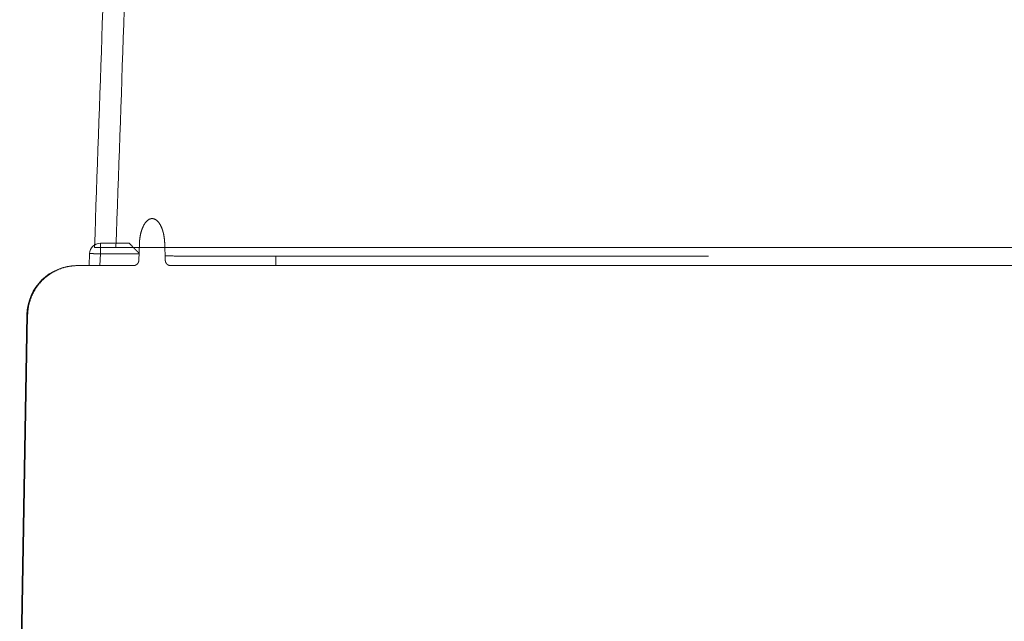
# Model space of a CAD drawing. Header units: inches. Extents: x 57112 to 98566, y -51777 to -16564.
# Tile 13 of 138: x 71664 to 71677, y -21193 to -21185. Entities that reach past the tile are written whole.
import ezdxf

# ---------------------------------------------------------------- set-up
doc = ezdxf.new("R2010")
doc.units = ezdxf.units.IN
doc.header["$MEASUREMENT"] = 0
doc.layers.get('0').update_dxf_attribs({"color": 251, "lineweight": 0})

# ---------------------------------------------------------------- blocks, each defined once
blk = doc.blocks.new('A$C6761DF6A')
for p, q in [((2153.661, 723.436), (2153.661, 722.679)), ((2153.661, 723.436), (2155.714, 723.436)), ((2156.439, 723.423), (2156.397, 722.214)), ((2156.439, 723.423), (2156.439, 723.408)), ((2158.279, 722.214), (2158.237, 723.432)), ((2152.899, 722.699), (2152.869, 721.846)), ((2153.245, 723.138), (2445.796, 723.138)), ((2153.661, 722.679), (2153.632, 721.846)), ((2153.661, 722.679), (2156.41, 722.679)), ((2156.016, 721.846), (2152.053, 721.846)), ((2438.642, 721.846), (2158.661, 721.846)), ((2166.145, 721.846), (2166.145, 722.516)), ((2166.145, 722.516), (2196.9, 722.516)), ((2147.924, 688.775), (2148.44, 718.346)), ((2147.976, 688.775), (2148.492, 718.346)), ((2148.492, 718.346), (2148.44, 718.346))]:
    blk.add_line(p, q)
for points in [[(2153.835, 740.024), (2153.8, 739.031), (2153.766, 738.038), (2153.731, 737.044), (2153.696, 736.051), (2153.662, 735.058), (2153.627, 734.064), (2153.592, 733.071), (2153.557, 732.078), (2153.523, 731.085), (2153.488, 730.091), (2153.453, 729.098), (2153.419, 728.105), (2153.384, 727.111), (2153.349, 726.118), (2153.315, 725.125), (2153.28, 724.131), (2153.245, 723.138)], [(2155.361, 740.013), (2155.326, 739.02), (2155.292, 738.028), (2155.257, 737.035), (2155.222, 736.042), (2155.188, 735.05), (2155.153, 734.057), (2155.118, 733.064), (2155.084, 732.072), (2155.049, 731.079), (2155.014, 730.087), (2154.98, 729.094), (2154.945, 728.101), (2154.91, 727.109), (2154.876, 726.116), (2154.841, 725.123), (2154.806, 724.131), (2154.772, 723.138)], [(2158.237, 723.432), (2158.236, 723.451), (2158.235, 723.47), (2158.234, 723.489), (2158.233, 723.508), (2158.232, 723.527), (2158.231, 723.546), (2158.23, 723.565), (2158.228, 723.584), (2158.227, 723.603), (2158.225, 723.621), (2158.224, 723.64), (2158.222, 723.659), (2158.22, 723.678), (2158.218, 723.697), (2158.216, 723.716), (2158.214, 723.735), (2158.212, 723.754), (2158.21, 723.773), (2158.208, 723.792), (2158.205, 723.81), (2158.202, 723.829), (2158.2, 723.848), (2158.197, 723.867), (2158.194, 723.886), (2158.191, 723.904), (2158.188, 723.923), (2158.185, 723.942), (2158.182, 723.961), (2158.178, 723.979), (2158.175, 723.998), (2158.171, 724.017), (2158.168, 724.035), (2158.164, 724.054), (2158.16, 724.073), (2158.156, 724.091), (2158.152, 724.11), (2158.147, 724.128), (2158.143, 724.147), (2158.139, 724.165), (2158.134, 724.184), (2158.129, 724.202), (2158.125, 724.221), (2158.12, 724.239), (2158.115, 724.257), (2158.109, 724.276), (2158.104, 724.294), (2158.099, 724.312), (2158.093, 724.33), (2158.088, 724.348), (2158.082, 724.366), (2158.076, 724.385), (2158.07, 724.403), (2158.063, 724.421), (2158.057, 724.438), (2158.051, 724.456), (2158.044, 724.474), (2158.037, 724.492), (2158.03, 724.51), (2158.023, 724.527), (2158.016, 724.545), (2158.009, 724.562), (2158.001, 724.58), (2157.993, 724.597), (2157.986, 724.615), (2157.978, 724.632), (2157.969, 724.649), (2157.961, 724.666), (2157.952, 724.683), (2157.944, 724.7), (2157.935, 724.717), (2157.926, 724.733), (2157.916, 724.75), (2157.907, 724.766), (2157.897, 724.783), (2157.887, 724.799), (2157.877, 724.815), (2157.867, 724.831), (2157.856, 724.847), (2157.846, 724.863), (2157.835, 724.878), (2157.823, 724.893), (2157.812, 724.909), (2157.8, 724.924), (2157.788, 724.938), (2157.776, 724.953), (2157.763, 724.967), (2157.75, 724.981), (2157.737, 724.995), (2157.724, 725.009), (2157.71, 725.022), (2157.696, 725.035), (2157.682, 725.047), (2157.668, 725.06), (2157.653, 725.071), (2157.637, 725.083), (2157.622, 725.094), (2157.606, 725.104), (2157.59, 725.115), (2157.574, 725.124), (2157.557, 725.133), (2157.54, 725.142), (2157.522, 725.149), (2157.505, 725.157), (2157.487, 725.163), (2157.469, 725.169), (2157.45, 725.174), (2157.432, 725.178), (2157.413, 725.182), (2157.394, 725.184), (2157.375, 725.186), (2157.356, 725.187), (2157.337, 725.187), (2157.318, 725.187), (2157.299, 725.185), (2157.28, 725.183), (2157.262, 725.18), (2157.243, 725.176), (2157.225, 725.171), (2157.206, 725.165), (2157.188, 725.159), (2157.171, 725.152), (2157.153, 725.144), (2157.136, 725.136), (2157.119, 725.127), (2157.103, 725.118), (2157.086, 725.108), (2157.07, 725.098), (2157.055, 725.087), (2157.039, 725.076), (2157.024, 725.064), (2157.01, 725.052), (2156.995, 725.04), (2156.981, 725.027), (2156.967, 725.014), (2156.954, 725), (2156.941, 724.987), (2156.928, 724.973), (2156.915, 724.959), (2156.902, 724.944), (2156.89, 724.93), (2156.878, 724.915), (2156.867, 724.9), (2156.855, 724.885), (2156.844, 724.869), (2156.833, 724.854), (2156.822, 724.838), (2156.812, 724.822), (2156.802, 724.806), (2156.792, 724.79), (2156.782, 724.774), (2156.772, 724.757), (2156.763, 724.741), (2156.753, 724.724), (2156.744, 724.708), (2156.735, 724.691), (2156.727, 724.674), (2156.718, 724.657), (2156.71, 724.64), (2156.702, 724.623), (2156.694, 724.605), (2156.686, 724.588), (2156.678, 724.571), (2156.67, 724.553), (2156.663, 724.536), (2156.656, 724.518), (2156.649, 724.501), (2156.642, 724.483), (2156.635, 724.465), (2156.628, 724.447), (2156.622, 724.429), (2156.615, 724.411), (2156.609, 724.394), (2156.603, 724.375), (2156.597, 724.357), (2156.591, 724.339), (2156.586, 724.321), (2156.58, 724.303), (2156.575, 724.285), (2156.569, 724.267), (2156.564, 724.248), (2156.559, 724.23), (2156.554, 724.212), (2156.549, 724.193), (2156.544, 724.175), (2156.54, 724.156), (2156.535, 724.138), (2156.531, 724.119), (2156.527, 724.101), (2156.522, 724.082), (2156.518, 724.064), (2156.514, 724.045), (2156.51, 724.027), (2156.507, 724.008), (2156.503, 723.989), (2156.5, 723.971), (2156.496, 723.952), (2156.493, 723.933), (2156.49, 723.914), (2156.486, 723.896), (2156.483, 723.877), (2156.48, 723.858), (2156.478, 723.839), (2156.475, 723.821), (2156.472, 723.802), (2156.47, 723.783), (2156.467, 723.764), (2156.465, 723.745), (2156.463, 723.726), (2156.46, 723.707), (2156.458, 723.689), (2156.456, 723.67), (2156.455, 723.651), (2156.453, 723.632), (2156.451, 723.613), (2156.449, 723.594), (2156.448, 723.575), (2156.447, 723.556), (2156.445, 723.537), (2156.444, 723.518), (2156.443, 723.499), (2156.442, 723.48), (2156.441, 723.461), (2156.44, 723.442), (2156.439, 723.423)], [(2155.714, 723.436), (2155.72, 723.431), (2155.725, 723.424), (2155.73, 723.418), (2155.736, 723.413), (2155.742, 723.408), (2155.747, 723.403), (2155.753, 723.398), (2155.758, 723.392), (2155.764, 723.387), (2155.769, 723.381), (2155.775, 723.375), (2155.78, 723.369), (2155.786, 723.364), (2155.791, 723.358), (2155.797, 723.353), (2155.802, 723.347), (2155.807, 723.341), (2155.813, 723.336), (2155.818, 723.33), (2155.824, 723.325), (2155.829, 723.319), (2155.835, 723.314), (2155.84, 723.308), (2155.846, 723.303), (2155.851, 723.297), (2155.857, 723.291), (2155.862, 723.286), (2155.868, 723.28), (2155.873, 723.275), (2155.879, 723.269), (2155.884, 723.263), (2155.889, 723.258), (2155.895, 723.252), (2155.9, 723.247), (2155.906, 723.241), (2155.911, 723.235), (2155.917, 723.23), (2155.922, 723.224), (2155.928, 723.219), (2155.933, 723.213), (2155.939, 723.207), (2155.944, 723.202), (2155.95, 723.196), (2155.955, 723.191), (2155.96, 723.185), (2155.966, 723.179), (2155.971, 723.174), (2155.977, 723.168), (2155.982, 723.163), (2155.988, 723.157), (2155.993, 723.151), (2155.999, 723.146), (2156.004, 723.14), (2156.009, 723.135), (2156.015, 723.129), (2156.02, 723.123), (2156.026, 723.118), (2156.031, 723.112), (2156.037, 723.107), (2156.042, 723.101), (2156.048, 723.095), (2156.053, 723.09), (2156.058, 723.084), (2156.064, 723.079), (2156.069, 723.073), (2156.075, 723.067), (2156.08, 723.062), (2156.086, 723.056), (2156.091, 723.05), (2156.097, 723.045), (2156.102, 723.039), (2156.107, 723.034), (2156.113, 723.028), (2156.118, 723.022), (2156.124, 723.017), (2156.129, 723.011), (2156.135, 723.006), (2156.14, 723), (2156.146, 722.994), (2156.151, 722.989), (2156.156, 722.983), (2156.162, 722.978), (2156.167, 722.972), (2156.173, 722.966), (2156.178, 722.961), (2156.184, 722.955), (2156.189, 722.949), (2156.195, 722.944), (2156.2, 722.938), (2156.205, 722.933), (2156.211, 722.927), (2156.216, 722.921), (2156.222, 722.916), (2156.227, 722.91), (2156.233, 722.905), (2156.238, 722.899), (2156.243, 722.893), (2156.249, 722.888), (2156.254, 722.882), (2156.26, 722.876), (2156.265, 722.871), (2156.271, 722.865), (2156.276, 722.86), (2156.282, 722.854), (2156.287, 722.848), (2156.292, 722.843), (2156.298, 722.837), (2156.303, 722.832), (2156.309, 722.826), (2156.314, 722.82), (2156.32, 722.815), (2156.325, 722.809), (2156.33, 722.803), (2156.336, 722.798), (2156.341, 722.792), (2156.347, 722.787), (2156.352, 722.781), (2156.358, 722.775), (2156.363, 722.77), (2156.368, 722.764), (2156.374, 722.758), (2156.379, 722.753), (2156.385, 722.747), (2156.39, 722.742), (2156.396, 722.736), (2156.401, 722.73), (2156.406, 722.725), (2156.412, 722.719)], [(2153.661, 722.679), (2153.653, 722.679), (2153.644, 722.68), (2153.635, 722.68), (2153.627, 722.68), (2153.618, 722.681), (2153.609, 722.681), (2153.601, 722.681), (2153.592, 722.681), (2153.583, 722.682), (2153.575, 722.682), (2153.566, 722.682), (2153.557, 722.683), (2153.549, 722.683), (2153.54, 722.683), (2153.531, 722.684), (2153.523, 722.684), (2153.514, 722.684), (2153.505, 722.684), (2153.497, 722.685), (2153.488, 722.685), (2153.479, 722.685), (2153.471, 722.686), (2153.462, 722.686), (2153.453, 722.686), (2153.445, 722.686), (2153.436, 722.687), (2153.427, 722.687), (2153.419, 722.687), (2153.41, 722.688), (2153.401, 722.688), (2153.393, 722.688), (2153.384, 722.688), (2153.375, 722.689), (2153.367, 722.689), (2153.358, 722.689), (2153.349, 722.689), (2153.341, 722.69), (2153.332, 722.69), (2153.323, 722.69), (2153.315, 722.69), (2153.306, 722.691), (2153.297, 722.691), (2153.289, 722.691), (2153.28, 722.692), (2153.271, 722.692), (2153.263, 722.692), (2153.254, 722.692), (2153.245, 722.693), (2153.237, 722.693), (2153.228, 722.693), (2153.219, 722.693), (2153.211, 722.694), (2153.202, 722.694), (2153.193, 722.694), (2153.185, 722.694), (2153.176, 722.695), (2153.167, 722.695), (2153.159, 722.695), (2153.15, 722.695), (2153.141, 722.696), (2153.132, 722.696), (2153.124, 722.696), (2153.115, 722.696), (2153.106, 722.697), (2153.098, 722.697), (2153.089, 722.697), (2153.081, 722.697), (2153.072, 722.697), (2153.063, 722.697), (2153.055, 722.697), (2153.046, 722.698), (2153.038, 722.698), (2153.029, 722.698), (2153.02, 722.698), (2153.012, 722.698), (2153.003, 722.699), (2152.994, 722.699), (2152.985, 722.7), (2152.976, 722.7), (2152.967, 722.7), (2152.958, 722.701), (2152.95, 722.7), (2152.942, 722.699), (2152.935, 722.698), (2152.927, 722.698), (2152.917, 722.699), (2152.906, 722.701), (2152.899, 722.699)], [(2158.268, 722.534), (2158.338, 722.534), (2158.409, 722.533), (2158.479, 722.532), (2158.549, 722.531), (2158.62, 722.531), (2158.69, 722.53), (2158.76, 722.529), (2158.831, 722.529), (2158.901, 722.528), (2158.971, 722.527), (2159.042, 722.527), (2159.112, 722.526), (2159.182, 722.526), (2159.253, 722.525), (2159.323, 722.525), (2159.393, 722.524), (2159.464, 722.524), (2159.534, 722.523), (2159.604, 722.523), (2159.675, 722.522), (2159.745, 722.522), (2159.815, 722.521), (2159.886, 722.521), (2159.956, 722.521), (2160.026, 722.52), (2160.097, 722.52), (2160.167, 722.52), (2160.237, 722.519), (2160.308, 722.519), (2160.378, 722.519), (2160.448, 722.518), (2160.519, 722.518), (2160.589, 722.518), (2160.659, 722.517), (2160.73, 722.517), (2160.8, 722.517), (2160.87, 722.517), (2160.941, 722.516), (2161.011, 722.516), (2161.081, 722.516), (2161.152, 722.516), (2161.222, 722.515), (2161.292, 722.515), (2161.363, 722.515), (2161.433, 722.515), (2161.503, 722.515), (2161.574, 722.514), (2161.644, 722.514), (2161.714, 722.514), (2161.785, 722.514), (2161.855, 722.514), (2161.925, 722.514), (2161.996, 722.513), (2162.066, 722.513), (2162.136, 722.513), (2162.207, 722.513), (2162.277, 722.513), (2162.347, 722.513), (2162.418, 722.513), (2162.488, 722.513), (2162.558, 722.513), (2162.629, 722.512), (2162.699, 722.512), (2162.769, 722.512), (2162.84, 722.512), (2162.91, 722.512), (2162.98, 722.512), (2163.051, 722.512), (2163.121, 722.512), (2163.191, 722.512), (2163.262, 722.512), (2163.332, 722.512), (2163.402, 722.512), (2163.473, 722.512), (2163.543, 722.512), (2163.613, 722.512), (2163.684, 722.512), (2163.754, 722.512), (2163.824, 722.512), (2163.895, 722.512), (2163.965, 722.512), (2164.035, 722.512), (2164.106, 722.512), (2164.176, 722.512), (2164.246, 722.512), (2164.317, 722.512), (2164.387, 722.512), (2164.457, 722.513), (2164.528, 722.513), (2164.598, 722.513), (2164.668, 722.513), (2164.739, 722.513), (2164.809, 722.513), (2164.879, 722.513), (2164.95, 722.513), (2165.02, 722.513), (2165.09, 722.513), (2165.161, 722.514), (2165.231, 722.514), (2165.301, 722.514), (2165.372, 722.514), (2165.442, 722.514), (2165.512, 722.514), (2165.583, 722.514), (2165.653, 722.515), (2165.723, 722.515), (2165.794, 722.515), (2165.864, 722.515), (2165.934, 722.515), (2166.005, 722.515), (2166.075, 722.516), (2166.145, 722.516)], [(2152.001, 721.845), (2151.961, 721.844), (2151.92, 721.843), (2151.88, 721.841), (2151.84, 721.839), (2151.8, 721.837), (2151.759, 721.834), (2151.719, 721.83), (2151.679, 721.826), (2151.639, 721.821), (2151.599, 721.817), (2151.559, 721.811), (2151.519, 721.805), (2151.48, 721.799), (2151.44, 721.792), (2151.4, 721.785), (2151.361, 721.778), (2151.321, 721.77), (2151.282, 721.761), (2151.242, 721.752), (2151.203, 721.743), (2151.164, 721.733), (2151.125, 721.723), (2151.086, 721.712), (2151.048, 721.701), (2151.009, 721.689), (2150.971, 721.677), (2150.932, 721.665), (2150.894, 721.652), (2150.856, 721.638), (2150.818, 721.625), (2150.781, 721.61), (2150.743, 721.596), (2150.706, 721.581), (2150.668, 721.565), (2150.631, 721.549), (2150.595, 721.533), (2150.558, 721.516), (2150.521, 721.499), (2150.485, 721.482), (2150.449, 721.464), (2150.413, 721.446), (2150.377, 721.427), (2150.342, 721.408), (2150.307, 721.388), (2150.272, 721.368), (2150.237, 721.348), (2150.203, 721.327), (2150.168, 721.306), (2150.134, 721.284), (2150.1, 721.262), (2150.067, 721.24), (2150.033, 721.217), (2150, 721.194), (2149.968, 721.171), (2149.935, 721.147), (2149.903, 721.123), (2149.871, 721.099), (2149.839, 721.074), (2149.808, 721.048), (2149.777, 721.023), (2149.746, 720.997), (2149.715, 720.971), (2149.685, 720.944), (2149.655, 720.917), (2149.625, 720.89), (2149.596, 720.862), (2149.567, 720.834), (2149.538, 720.806), (2149.51, 720.777), (2149.482, 720.748), (2149.454, 720.719), (2149.427, 720.69), (2149.4, 720.66), (2149.373, 720.63), (2149.347, 720.599), (2149.321, 720.568), (2149.295, 720.537), (2149.27, 720.506), (2149.245, 720.474), (2149.22, 720.442), (2149.196, 720.41), (2149.172, 720.378), (2149.149, 720.345), (2149.125, 720.312), (2149.103, 720.279), (2149.08, 720.245), (2149.058, 720.211), (2149.037, 720.177), (2149.015, 720.143), (2148.995, 720.109), (2148.974, 720.074), (2148.954, 720.039), (2148.935, 720.004), (2148.915, 719.968), (2148.896, 719.933), (2148.878, 719.897), (2148.86, 719.861), (2148.842, 719.825), (2148.825, 719.788), (2148.808, 719.752), (2148.792, 719.715), (2148.776, 719.678), (2148.76, 719.641), (2148.745, 719.603), (2148.73, 719.566), (2148.716, 719.528), (2148.702, 719.49), (2148.689, 719.452), (2148.676, 719.414), (2148.663, 719.376), (2148.651, 719.338), (2148.639, 719.299), (2148.628, 719.26), (2148.617, 719.222), (2148.607, 719.183), (2148.597, 719.144), (2148.588, 719.104), (2148.578, 719.065), (2148.57, 719.026), (2148.562, 718.986), (2148.554, 718.947), (2148.547, 718.907), (2148.54, 718.867), (2148.533, 718.828), (2148.528, 718.788), (2148.522, 718.748), (2148.517, 718.708), (2148.513, 718.668), (2148.508, 718.628), (2148.505, 718.588), (2148.502, 718.548), (2148.499, 718.507), (2148.496, 718.467), (2148.495, 718.427), (2148.493, 718.387), (2148.492, 718.346)], [(2152.053, 721.846), (2152.051, 721.846), (2152.049, 721.846), (2152.047, 721.846), (2152.045, 721.846), (2152.042, 721.846), (2152.04, 721.846), (2152.038, 721.846), (2152.036, 721.846), (2152.034, 721.846), (2152.031, 721.846), (2152.029, 721.846), (2152.027, 721.846), (2152.025, 721.846), (2152.023, 721.846), (2152.02, 721.846), (2152.018, 721.845), (2152.016, 721.845), (2152.014, 721.845), (2152.012, 721.845), (2152.01, 721.845), (2152.007, 721.845), (2152.005, 721.845), (2152.003, 721.845), (2152.001, 721.845)], [(2156.397, 722.214), (2156.397, 722.207), (2156.396, 722.199), (2156.396, 722.192), (2156.395, 722.185), (2156.394, 722.177), (2156.393, 722.17), (2156.392, 722.163), (2156.39, 722.156), (2156.389, 722.149), (2156.387, 722.141), (2156.386, 722.134), (2156.384, 722.127), (2156.382, 722.12), (2156.38, 722.113), (2156.377, 722.106), (2156.375, 722.099), (2156.373, 722.092), (2156.37, 722.086), (2156.367, 722.079), (2156.364, 722.072), (2156.361, 722.065), (2156.358, 722.059), (2156.355, 722.052), (2156.351, 722.046), (2156.348, 722.039), (2156.344, 722.033), (2156.34, 722.027), (2156.336, 722.021), (2156.332, 722.014), (2156.328, 722.008), (2156.324, 722.002), (2156.319, 721.997), (2156.315, 721.991), (2156.31, 721.985), (2156.306, 721.979), (2156.301, 721.974), (2156.296, 721.968), (2156.291, 721.963), (2156.286, 721.958), (2156.281, 721.953), (2156.275, 721.948), (2156.27, 721.943), (2156.264, 721.938), (2156.259, 721.933), (2156.253, 721.929), (2156.247, 721.924), (2156.241, 721.92), (2156.236, 721.915), (2156.229, 721.911), (2156.223, 721.907), (2156.217, 721.903), (2156.211, 721.899), (2156.205, 721.896), (2156.198, 721.892), (2156.192, 721.889), (2156.185, 721.885), (2156.179, 721.882), (2156.172, 721.879), (2156.165, 721.876), (2156.158, 721.873), (2156.152, 721.871), (2156.145, 721.868), (2156.138, 721.866), (2156.131, 721.864), (2156.124, 721.861), (2156.117, 721.859), (2156.11, 721.857), (2156.103, 721.856), (2156.096, 721.854), (2156.088, 721.853), (2156.081, 721.851), (2156.074, 721.85), (2156.067, 721.849), (2156.059, 721.848), (2156.052, 721.847), (2156.045, 721.847), (2156.037, 721.846), (2156.03, 721.846), (2156.023, 721.846), (2156.016, 721.846)], [(2158.661, 721.846), (2158.653, 721.846), (2158.646, 721.846), (2158.639, 721.846), (2158.631, 721.847), (2158.624, 721.847), (2158.617, 721.848), (2158.609, 721.849), (2158.602, 721.85), (2158.595, 721.851), (2158.588, 721.853), (2158.581, 721.854), (2158.573, 721.856), (2158.566, 721.857), (2158.559, 721.859), (2158.552, 721.861), (2158.545, 721.864), (2158.538, 721.866), (2158.531, 721.868), (2158.524, 721.871), (2158.518, 721.873), (2158.511, 721.876), (2158.504, 721.879), (2158.497, 721.882), (2158.491, 721.885), (2158.484, 721.889), (2158.478, 721.892), (2158.471, 721.896), (2158.465, 721.899), (2158.459, 721.903), (2158.453, 721.907), (2158.447, 721.911), (2158.441, 721.915), (2158.435, 721.92), (2158.429, 721.924), (2158.423, 721.929), (2158.417, 721.933), (2158.412, 721.938), (2158.406, 721.943), (2158.401, 721.948), (2158.395, 721.953), (2158.39, 721.958), (2158.385, 721.963), (2158.38, 721.968), (2158.375, 721.974), (2158.37, 721.979), (2158.366, 721.985), (2158.361, 721.991), (2158.357, 721.997), (2158.352, 722.002), (2158.348, 722.008), (2158.344, 722.014), (2158.34, 722.021), (2158.336, 722.027), (2158.332, 722.033), (2158.328, 722.039), (2158.325, 722.046), (2158.321, 722.052), (2158.318, 722.059), (2158.315, 722.065), (2158.312, 722.072), (2158.309, 722.079), (2158.306, 722.086), (2158.304, 722.092), (2158.301, 722.099), (2158.299, 722.106), (2158.296, 722.113), (2158.294, 722.12), (2158.292, 722.127), (2158.29, 722.134), (2158.289, 722.141), (2158.287, 722.149), (2158.286, 722.156), (2158.284, 722.163), (2158.283, 722.17), (2158.282, 722.177), (2158.281, 722.185), (2158.281, 722.192), (2158.28, 722.199), (2158.28, 722.207), (2158.279, 722.214)]]:
    blk.add_lwpolyline(points)
for centre, radius, end in [((2153.661, 722.672), 0.763, 178), ((2152.001, 718.284), 3.562, 179)]:
    blk.add_arc(centre, radius, 90, end)

msp = doc.modelspace()

# ---------------------------------------------------------------- block references
at = {"color": 6, "linetype": 'Continuous', "lineweight": 60, "ltscale": 8, "xscale": 0.18, "yscale": 0.18, "zscale": 0.18}
msp.add_blockref('A$C6761DF6A', (71277.559, -21318.021), dxfattribs=at)

doc.saveas('drawing.dxf')
